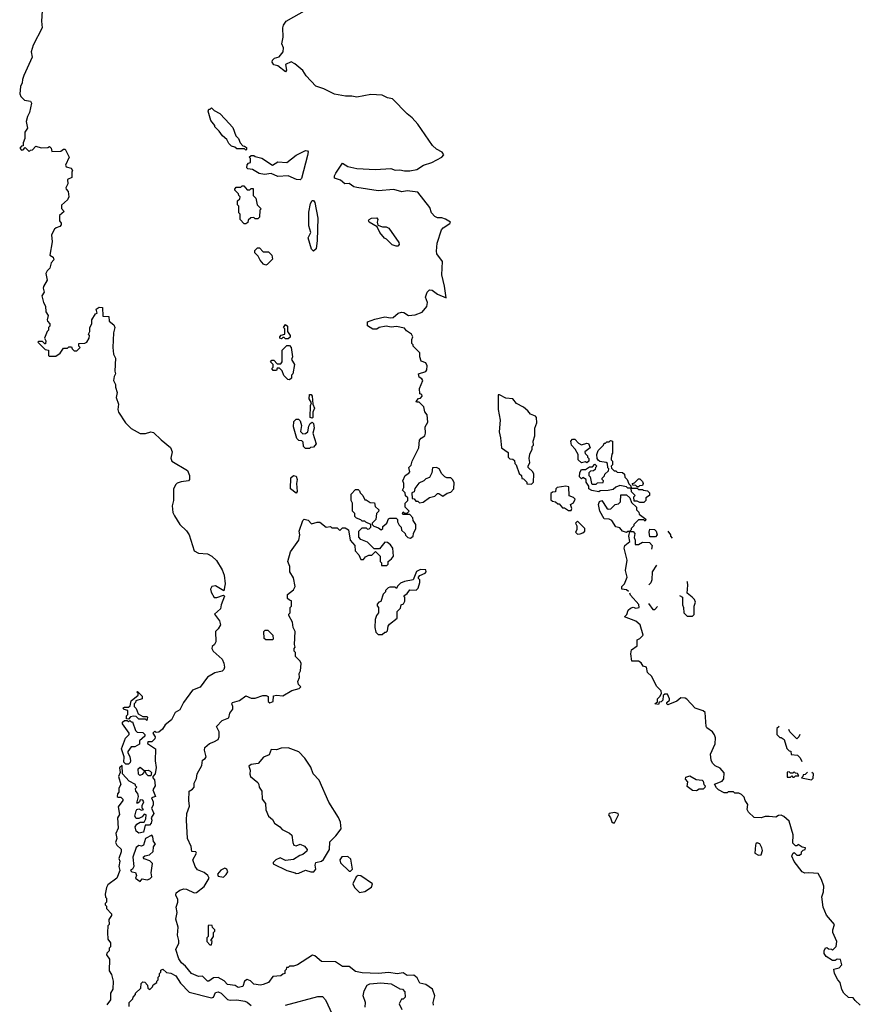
# Model space of a CAD drawing. Extents: x 1793424 to 1900092, y 321114 to 470632.
# Tile 147 of 256: x 1892072 to 1898434, y 376371 to 383827. Entities that reach past the tile are written whole.
import ezdxf

# ---------------------------------------------------------------- set-up
doc = ezdxf.new("R2010")
doc.units = 0

msp = doc.modelspace()

# ---------------------------------------------------------------- linework, layer by layer
at = {"layer": '0CON05XD'}
for points in [[(1892242.5, 383895), (1892236.2, 383815), (1892242.5, 383765), (1892173.3, 383635), (1892160, 383585), (1892167, 383543), (1892102.5, 383405), (1892092.5, 383375), (1892091.7, 383348.3), (1892078.3, 383321.7), (1892072.5, 383265), (1892080, 383245), (1892108.3, 383218.3), (1892155, 383210), (1892162.5, 383195), (1892147.5, 383125), (1892132.5, 383095), (1892122.5, 383055), (1892132.5, 383005), (1892112.5, 382975), (1892111.7, 382928.3), (1892097.5, 382895), (1892098.3, 382871.7), (1892085, 382870), (1892072.5, 382855), (1892085, 382840), (1892098.3, 382841.7), (1892115, 382860), (1892145, 382830), (1892155, 382840), (1892168.3, 382841.7), (1892195, 382870), (1892235, 382857.5), (1892285, 382860), (1892297.5, 382867.5), (1892310, 382855), (1892315, 382830), (1892385, 382832.5), (1892405, 382847.5), (1892417, 382847), (1892447.5, 382785), (1892420, 382725), (1892423, 382713), (1892463, 382703), (1892472.5, 382685), (1892467, 382673), (1892467, 382633), (1892433, 382617), (1892437.5, 382585), (1892422.5, 382555), (1892423, 382543), (1892440, 382525), (1892443.3, 382485), (1892435, 382462.5), (1892388.3, 382421.7), (1892388.3, 382398.3), (1892410, 382375), (1892372.5, 382345), (1892372.5, 382305), (1892387, 382287), (1892387, 382273), (1892375, 382260), (1892348.3, 382251.7), (1892335, 382240), (1892313, 382197), (1892317.5, 382145), (1892300, 382045), (1892325, 382030), (1892331.7, 382008.3), (1892310, 381985), (1892300, 381945), (1892280, 381925), (1892270, 381905), (1892280, 381855), (1892253, 381807), (1892250, 381795), (1892257.5, 381765), (1892240, 381735), (1892252.5, 381685), (1892267, 381657), (1892270, 381615), (1892287, 381587), (1892280, 381555), (1892283, 381543), (1892300, 381525), (1892300, 381505), (1892290, 381495), (1892290, 381475), (1892280, 381465), (1892260, 381415), (1892270, 381395), (1892268.3, 381371.7), (1892261.7, 381371.7), (1892245, 381390), (1892215, 381390), (1892210, 381385), (1892265, 381330), (1892290, 381325), (1892290, 381285), (1892295, 381280), (1892345, 381280), (1892378.3, 381301.7), (1892405, 381340), (1892435, 381340), (1892445, 381350), (1892465, 381350), (1892470, 381335), (1892485, 381320), (1892505, 381320), (1892521.7, 381338.3), (1892530, 381345), (1892520, 381355), (1892520, 381375), (1892565, 381377.5), (1892580, 381385), (1892597.5, 381415), (1892600, 381435), (1892592.5, 381445), (1892602.5, 381465), (1892602.5, 381495), (1892617.5, 381525), (1892617.5, 381555), (1892645, 381600), (1892660, 381605), (1892650, 381635), (1892675, 381650), (1892698.3, 381648.3), (1892701.7, 381581.7), (1892748.3, 381578.3), (1892750, 381545), (1892785, 381517.5), (1892792.5, 381495), (1892782.5, 381455), (1892776.7, 381345), (1892783.3, 381295), (1892796.7, 381265), (1892792.5, 381165), (1892797.5, 381145), (1892787.5, 381125), (1892783.3, 381095), (1892797.5, 381065), (1892797.5, 381045), (1892810, 381005), (1892803.3, 380965), (1892821.2, 380915), (1892816.2, 380875), (1892820, 380855), (1892874, 380775), (1892915, 380732), (1892985, 380693.3), (1893025, 380693.3), (1893065, 380706.7), (1893085, 380701.2), (1893142.5, 380645), (1893215, 380587.1), (1893226.5, 380555), (1893217.5, 380507.5), (1893224.2, 380484.2), (1893343, 380413), (1893357.5, 380375), (1893357.5, 380345), (1893350, 380335), (1893295, 380326.7), (1893265, 380316.7), (1893253.9, 380306.1), (1893236.7, 380275), (1893237, 380187), (1893227.5, 380145), (1893232.5, 380095), (1893245, 380070), (1893283.6, 380003.6), (1893335, 379957.5), (1893355.9, 379925.9), (1893394, 379805), (1893426.6, 379786.6), (1893495, 379781.6), (1893525.6, 379765.6), (1893561.9, 379731.9), (1893605, 379660), (1893621.1, 379621.1), (1893627.5, 379555), (1893617.7, 379502.3), (1893555, 379540.5), (1893527.5, 379535), (1893517.5, 379515), (1893522.5, 379492.5), (1893545, 379452), (1893565, 379450.8), (1893615, 379470), (1893621.7, 379461.7), (1893597.5, 379395), (1893593.3, 379365), (1893546.7, 379325), (1893585, 379273.8), (1893591.7, 379245), (1893575, 379212.9), (1893554, 379195), (1893558, 379115), (1893546.7, 379095), (1893529.3, 379080.7), (1893526.2, 379065), (1893536, 379045), (1893603.6, 378985), (1893617.3, 378955), (1893622.1, 378925)], [(1894184.4, 379885), (1894193.8, 379925), (1894186.7, 379955), (1894214.2, 380035), (1894225, 380043.8), (1894255, 380036), (1894280, 380010), (1894325, 380022.5), (1894345, 380022), (1894393, 379983), (1894425, 379990), (1894435, 379980), (1894475, 379980), (1894495, 379960), (1894515, 379980), (1894535, 379980), (1894560, 379965), (1894572.5, 379885), (1894610, 379845), (1894612.5, 379805), (1894640, 379775), (1894655, 379740), (1894675, 379740), (1894690.7, 379759.3), (1894715, 379772.5), (1894737, 379773), (1894765, 379800), (1894800, 379765), (1894800, 379725), (1894810, 379715), (1894810, 379695), (1894850, 379695), (1894860, 379705), (1894860, 379725), (1894886.4, 379743.6), (1894902.5, 379765), (1894897.5, 379825), (1894879.3, 379849.3), (1894857, 379867), (1894835, 379870), (1894795, 379820), (1894755, 379820), (1894705, 379870), (1894655, 379890), (1894638.3, 379908.3), (1894640, 379955), (1894665, 379980), (1894695, 379980), (1894705, 379970), (1894718.3, 379971.7), (1894730, 379985), (1894730, 380005), (1894691.7, 380021.7), (1894685, 380030), (1894665, 380030), (1894655, 380040), (1894621.7, 380051.7), (1894610, 380065), (1894608.3, 380088.3), (1894590, 380105), (1894590, 380165), (1894580, 380185), (1894580, 380235), (1894615, 380270), (1894635, 380270), (1894645, 380260), (1894650, 380245), (1894670, 380225), (1894685, 380190), (1894695, 380190), (1894725, 380170), (1894758.3, 380168.3), (1894761.7, 380141.7), (1894790, 380115), (1894788.3, 380101.7), (1894773, 380087), (1894767, 380043), (1894740, 380015), (1894740, 380005), (1894751.7, 379991.7), (1894788.3, 379978.3), (1894807, 379963), (1894820, 379975), (1894821.7, 379988.3), (1894850, 380015), (1894863.6, 380046.4), (1894875, 380052.5), (1894921.7, 380051.7), (1894931.7, 380041.7), (1894932.5, 380025), (1894945, 380000), (1894960, 379985), (1894961.7, 379961.7), (1894990, 379935), (1894993, 379923), (1895010, 379905), (1895029.3, 379900.7), (1895050, 379915), (1895053, 379937), (1895070, 379975), (1895070, 380005), (1895050, 380035), (1895047.5, 380055), (1895025, 380080), (1894975, 380080), (1894970, 380085), (1894975, 380100), (1894985, 380090), (1895005, 380090), (1895020, 380105), (1894990, 380135), (1894990, 380165), (1895010, 380185), (1895010, 380205), (1894991.7, 380221.7), (1894990, 380245), (1894970, 380265), (1894980, 380285), (1894980, 380315), (1894972.5, 380335), (1894990, 380375), (1895018, 380392), (1895026, 380404), (1895017.5, 380435), (1895036.1, 380453.9), (1895042.5, 380485), (1895092.5, 380585), (1895098.3, 380641.7), (1895110.7, 380659.3), (1895137.5, 380675), (1895142.5, 380695), (1895140, 380745), (1895161.7, 380778.3), (1895157.5, 380835), (1895138.3, 380858.3), (1895130, 380895), (1895095, 380930), (1895075, 380930), (1895072.5, 380935), (1895091.7, 380958.3), (1895105, 380960), (1895117.5, 380975), (1895115, 380990), (1895100, 380995), (1895097.5, 381035), (1895122.5, 381095), (1895116.4, 381106.4), (1895095, 381120), (1895090, 381145), (1895147.3, 381162.7), (1895154.3, 381175), (1895156.2, 381205), (1895145, 381227.5), (1895111.7, 381241.7), (1895100, 381275), (1895100, 381305), (1895050, 381355), (1895050, 381365), (1895040, 381375), (1895040, 381405), (1895047.5, 381425), (1895037.5, 381445), (1895000.7, 381470.7), (1894985, 381490), (1894925, 381502.5), (1894885, 381497.5), (1894845, 381506.7), (1894794.2, 381495.8), (1894775, 381482.5), (1894745, 381482.5), (1894705, 381510), (1894705, 381540), (1894760.8, 381559.2), (1894835, 381578), (1894879.3, 381569.3), (1894898.3, 381571.7), (1894936.4, 381603.6), (1894963, 381613), (1894979.5, 381609.5), (1895015, 381587.5), (1895065, 381593.3), (1895118.3, 381611.7), (1895153.9, 381656.1), (1895158, 381685), (1895143.8, 381725), (1895156.7, 381765), (1895175, 381781.2), (1895195, 381780), (1895235, 381747.5), (1895300, 381720), (1895288.3, 381808.3), (1895268, 381895), (1895271.2, 381995), (1895230, 382055), (1895226, 382075), (1895232, 382135), (1895264, 382235), (1895278.3, 382251.7), (1895327.5, 382285), (1895332.5, 382295), (1895295, 382317.5), (1895266.1, 382326.1), (1895235, 382326.7), (1895215, 382336.7), (1895190, 382365), (1895175.8, 382405), (1895085, 382521.2), (1895005, 382530), (1894965, 382523.8), (1894905, 382541.2), (1894785, 382532), (1894623.3, 382556.7), (1894602.3, 382562.3), (1894565, 382586.7), (1894534.1, 382584.1), (1894501.2, 382611.2), (1894456, 382626), (1894455.7, 382645), (1894465.6, 382665), (1894515, 382740), (1894555, 382716.5), (1894625, 382700.5), (1894765, 382692.5), (1894880.3, 382700.3), (1894915, 382688), (1894950.3, 382690.3), (1894985, 382681.9), (1895025, 382681.8), (1895077.6, 382692.4), (1895127.5, 382725), (1895192.5, 382745), (1895267.5, 382785), (1895283.3, 382805), (1895270, 382825), (1895226.4, 382846.4), (1895197.5, 382875), (1895085.4, 383035.4), (1895042.9, 383085), (1895005.5, 383115.5), (1894895, 383227.8), (1894855, 383235.6), (1894816.4, 383256.4), (1894730.6, 383260.6), (1894625, 383241.4), (1894585, 383248.9), (1894537.6, 383247.6), (1894455, 383264.3), (1894373.9, 383303.9), (1894312.7, 383322.7), (1894240.9, 383400.9), (1894215, 383443.3), (1894155, 383492.5), (1894127, 383507), (1894083, 383487), (1894092.5, 383445), (1894085, 383433.3), (1894027.1, 383477.1), (1893996.4, 383486.4), (1893983.3, 383505), (1893985, 383520), (1894000, 383535), (1894035, 383546.7), (1894067.1, 383585), (1894070, 383615), (1894056.9, 383645), (1894067.5, 383695), (1894064.4, 383765), (1894069.4, 383785), (1894090, 383815), (1894245, 383903.3)], [(1893785, 382840), (1893775, 382850), (1893715, 382850), (1893701.7, 382861.7), (1893675, 382870), (1893655, 382890), (1893639.3, 382919.3), (1893607, 382947), (1893583, 382983), (1893550, 383015), (1893550, 383025), (1893520, 383065), (1893500, 383135), (1893505, 383150), (1893515, 383150), (1893525, 383160), (1893545, 383140), (1893586.4, 383116.4), (1893627.5, 383075), (1893685, 383010), (1893708.3, 382948.3), (1893728.3, 382928.3), (1893740, 382895), (1893761.7, 382871.7), (1893775, 382870), (1893788.3, 382858.3), (1893790, 382845), (1893785, 382840)], [(1894195, 382614), (1894167.6, 382617.6), (1894105, 382645.4), (1894025, 382639.2), (1893975, 382662.5), (1893925, 382653.8), (1893885, 382661.2), (1893835, 382693.8), (1893798.3, 382698.3), (1893792.5, 382705), (1893793, 382727), (1893805, 382740), (1893820, 382745), (1893820, 382775), (1893810, 382785), (1893825, 382800), (1893845, 382800), (1893855, 382790), (1893905, 382777.5), (1893985, 382726.2), (1894025, 382750.8), (1894095, 382746.9), (1894165, 382801.4), (1894235, 382835.8), (1894250, 382835), (1894256, 382826), (1894251.2, 382798.8), (1894206, 382625), (1894195, 382614)], [(1893785, 382280), (1893771.7, 382281.7), (1893740, 382315), (1893740, 382355), (1893730, 382365), (1893730, 382415), (1893720, 382425), (1893720, 382455), (1893738.3, 382471.7), (1893740, 382485), (1893730, 382495), (1893728.3, 382508.3), (1893700, 382535), (1893700, 382545), (1893711.7, 382558.3), (1893745, 382560), (1893755, 382570), (1893768.3, 382568.3), (1893795, 382540), (1893815, 382540), (1893825, 382550), (1893838.3, 382548.3), (1893840, 382495), (1893860, 382475), (1893870, 382425), (1893900, 382395), (1893890, 382385), (1893888.3, 382331.7), (1893875, 382320), (1893855, 382320), (1893845, 382330), (1893823, 382327), (1893801.7, 382308.3), (1893798.3, 382291.7), (1893785, 382280)], [(1894295, 382074), (1894280.3, 382090.3), (1894256.9, 382175), (1894275.6, 382215), (1894261.8, 382265), (1894261.2, 382368.8), (1894273.9, 382436.1), (1894285, 382457.5), (1894295, 382457.5), (1894305, 382442.5), (1894328.9, 382325), (1894324.2, 382155), (1894315, 382092.5), (1894295, 382074)], [(1894921.7, 382111.7), (1894891.7, 382121.7), (1894847.5, 382165), (1894832.3, 382172.3), (1894797.5, 382215), (1894778.3, 382258.3), (1894717.5, 382295), (1894713.3, 382305), (1894717.5, 382315), (1894735, 382323.3), (1894775, 382326.7), (1894782.5, 382315), (1894777.5, 382295), (1894781.7, 382271.7), (1894818.3, 382258.3), (1894845, 382257.5), (1894865, 382247.5), (1894940.7, 382140.7), (1894943.3, 382125), (1894935, 382113.3), (1894921.7, 382111.7)], [(1893935, 381967.5), (1893917.5, 381975), (1893891.2, 382005), (1893876.4, 382036.4), (1893851.7, 382061.7), (1893851.7, 382078.3), (1893871.7, 382098.3), (1893888.3, 382098.3), (1893915, 382070), (1893955, 382070), (1893980, 382045), (1893987, 382013), (1893945, 381972.5), (1893935, 381967.5)], [(1894105, 381410), (1894085, 381410), (1894075, 381420), (1894065, 381420), (1894055, 381410), (1894040, 381415), (1894040, 381425), (1894051.7, 381438.3), (1894080, 381445), (1894080, 381485), (1894070, 381495), (1894085, 381520), (1894100, 381505), (1894100, 381465), (1894120, 381435), (1894118.3, 381421.7), (1894105, 381410)], [(1894115, 381100), (1894101.7, 381101.7), (1894071.7, 381131.7), (1894058.3, 381168.3), (1894038.3, 381188.3), (1894021.7, 381188.3), (1894015, 381170), (1893991.7, 381171.7), (1893980, 381185), (1893990, 381195), (1893990, 381215), (1893970, 381235), (1893981.7, 381248.3), (1893995, 381250), (1894021.7, 381221.7), (1894048.3, 381221.7), (1894060, 381235), (1894060, 381325), (1894095, 381360), (1894115, 381360), (1894127.5, 381345), (1894137.5, 381275), (1894130, 381255), (1894152.5, 381215), (1894140, 381145), (1894130, 381135), (1894128.3, 381111.7), (1894115, 381100)], [(1894285, 380810), (1894270, 380815), (1894272.5, 380905), (1894280, 380925), (1894262.5, 380955), (1894265, 380990), (1894278.3, 380988.3), (1894286.4, 380976.4), (1894290, 380915), (1894302.5, 380885), (1894290, 380855), (1894290, 380815), (1894285, 380810)], [(1895945, 380310), (1895960, 380325), (1895962.5, 380385), (1895955, 380402.5), (1895920, 380435), (1895920, 380445), (1895932.5, 380475), (1895927.5, 380505), (1895933, 380537), (1895950, 380575), (1895950, 380595), (1895960, 380605), (1895957.5, 380635), (1895970, 380675), (1895970, 380735), (1895986.2, 380773.8), (1895983.3, 380815), (1895975.9, 380825.9), (1895939.5, 380839.5), (1895919.2, 380865), (1895885, 380891.8), (1895831.7, 380921.7), (1895805, 380955.8), (1895750.8, 380960.8), (1895705, 380986.2), (1895693, 380987), (1895692.5, 380875), (1895710, 380795), (1895700, 380705), (1895711.7, 380661.7), (1895720, 380585), (1895768.3, 380548.3), (1895770, 380515), (1895781.7, 380501.7), (1895805, 380500), (1895818.3, 380488.3), (1895820, 380465), (1895830, 380455), (1895851.7, 380391.7), (1895870, 380375), (1895871.7, 380351.7), (1895885, 380350), (1895898.3, 380338.3), (1895910, 380325), (1895911.7, 380311.7), (1895945, 380310)], [(1894265, 380580), (1894235, 380580), (1894220, 380595), (1894217, 380627), (1894208.3, 380638.3), (1894185, 380640), (1894170, 380655), (1894144, 380744), (1894146.7, 380785), (1894165, 380802.5), (1894181.7, 380801.7), (1894195, 380790), (1894206.2, 380755), (1894198.3, 380708.3), (1894215, 380690), (1894235, 380692.5), (1894253.6, 380706.4), (1894260.7, 380749.3), (1894270.7, 380769.3), (1894285, 380780), (1894295, 380770), (1894300, 380735), (1894290, 380695), (1894316.7, 380615), (1894295, 380590), (1894273, 380587), (1894265, 380580)], [(1896365, 380470), (1896355, 380480), (1896325, 380470), (1896300, 380495), (1896300, 380535), (1896277.5, 380575), (1896247.5, 380605), (1896242.5, 380635), (1896255, 380650), (1896275, 380650), (1896300.7, 380620.7), (1896325, 380607.5), (1896365, 380620), (1896378.3, 380618.3), (1896390, 380585), (1896350, 380555), (1896351.7, 380541.7), (1896370, 380525), (1896370, 380515), (1896380, 380505), (1896380, 380485), (1896365, 380470)], [(1896795, 380170), (1896765, 380170), (1896745, 380180), (1896721.7, 380181.7), (1896720, 380215), (1896730, 380225), (1896701.7, 380251.7), (1896700, 380280), (1896675, 380280), (1896665, 380290), (1896615, 380300), (1896583, 380287), (1896565, 380270), (1896525, 380262.5), (1896465, 380260), (1896455, 380252.5), (1896401.7, 380261.7), (1896380, 380275), (1896380, 380295), (1896360, 380325), (1896360, 380345), (1896335, 380360), (1896325, 380350), (1896310, 380365), (1896313, 380397), (1896325, 380420), (1896355, 380420), (1896385, 380440), (1896408.3, 380441.7), (1896425, 380460), (1896440, 380445), (1896430, 380435), (1896428.3, 380421.7), (1896415, 380410), (1896391.7, 380408.3), (1896380, 380395), (1896380, 380375), (1896390, 380365), (1896400, 380315), (1896405, 380310), (1896435, 380310), (1896445, 380320), (1896488.3, 380321.7), (1896490, 380335), (1896480, 380345), (1896480, 380355), (1896498.3, 380371.7), (1896500, 380385), (1896528.3, 380411.7), (1896530, 380425), (1896523, 380433), (1896520, 380465), (1896510, 380475), (1896462.5, 380482.5), (1896451.7, 380491.7), (1896443, 380503), (1896440, 380535), (1896450, 380565), (1896490, 380605), (1896495, 380620), (1896505, 380620), (1896515, 380630), (1896535, 380630), (1896545, 380640), (1896560, 380635), (1896560, 380545), (1896553.3, 380536.7), (1896550, 380505), (1896550, 380495), (1896560, 380485), (1896560, 380455), (1896550, 380445), (1896551.7, 380431.7), (1896571.7, 380411.7), (1896585, 380410), (1896595, 380400), (1896635, 380397.5), (1896650, 380385), (1896653, 380363), (1896670, 380345), (1896681.7, 380311.7), (1896698.3, 380298.3), (1896700, 380280), (1896745, 380280), (1896755, 380270), (1896785, 380270), (1896793, 380263), (1896825, 380260), (1896840, 380245), (1896840, 380225), (1896810, 380205), (1896810, 380185), (1896795, 380170)], [(1894165, 380242.5), (1894123.1, 380275), (1894123.3, 380356.7), (1894145, 380376.2), (1894165, 380370), (1894172.5, 380345), (1894167.5, 380315), (1894172.5, 380255), (1894165, 380242.5)], [(1895098.3, 380168.3), (1895125, 380172.5), (1895175, 380207.5), (1895215, 380220), (1895235, 380240), (1895245, 380240), (1895275, 380220), (1895308.3, 380241.7), (1895335, 380250), (1895357.5, 380275), (1895361.7, 380321.7), (1895347.5, 380345), (1895335, 380356.7), (1895305, 380357.5), (1895290, 380365), (1895267, 380387), (1895246.4, 380426.4), (1895226.4, 380436.4), (1895197, 380433), (1895192.5, 380395), (1895175, 380360), (1895145, 380350), (1895130, 380335), (1895093.6, 380316.4), (1895063, 380277), (1895058.3, 380251.7), (1895040, 380245), (1895041.7, 380201.7), (1895058.3, 380198.3), (1895071.7, 380181.7), (1895085, 380180), (1895098.3, 380168.3)], [(1896245, 380110), (1896250, 380125), (1896240, 380155), (1896265, 380167.5), (1896276, 380195), (1896265, 380207.5), (1896231.7, 380221.7), (1896228.3, 380288.3), (1896205.8, 380295.8), (1896140, 380285), (1896130, 380275), (1896128.3, 380251.7), (1896105, 380250), (1896091.7, 380238.3), (1896091.7, 380191.7), (1896105, 380180), (1896127, 380177), (1896145, 380160), (1896155, 380160), (1896181.7, 380131.7), (1896195, 380130), (1896225, 380110), (1896245, 380110)], [(1896755, 380290), (1896745, 380290), (1896735, 380300), (1896711.7, 380301.7), (1896710, 380315), (1896725, 380320), (1896755, 380350), (1896765, 380350), (1896785, 380330), (1896790, 380315), (1896785, 380300), (1896763, 380297), (1896755, 380290)], [(1896679.4, 379495.6), (1896665, 379510), (1896630, 379515), (1896630, 379535), (1896650, 379555), (1896670, 379605), (1896657.5, 379655), (1896670, 379735), (1896646.7, 379825), (1896652.5, 379845), (1896690, 379875), (1896682.5, 379915), (1896690, 379950), (1896675, 379950), (1896665, 379942.5), (1896635, 379952.5), (1896615, 379980), (1896585, 379987.5), (1896554, 380034), (1896535, 380043.8), (1896495, 380046.7), (1896463.8, 380105), (1896452, 380155), (1896460.7, 380179.3), (1896477, 380187), (1896515, 380126.7), (1896525, 380120), (1896546.2, 380123.8), (1896580, 380155), (1896605, 380160), (1896620, 380175), (1896621.7, 380228.3), (1896665, 380230), (1896690, 380205), (1896701.7, 380171.7), (1896740, 380135), (1896740, 380115), (1896758.3, 380098.3), (1896761.7, 380081.7), (1896810, 380045), (1896805, 380030), (1896795, 380040), (1896755, 380040), (1896748.3, 380031.7), (1896720, 380005), (1896720, 379995), (1896700, 379975), (1896700, 379965), (1896690, 379955), (1896690, 379950), (1896715, 379950), (1896727, 379937), (1896722.5, 379905), (1896730, 379885), (1896731.7, 379851.7), (1896757, 379853), (1896785, 379870), (1896838.3, 379868.3), (1896860, 379845), (1896854.7, 379818.3)], [(1896295, 379930), (1896315, 379932.5), (1896335, 379940), (1896350, 379955), (1896350, 379975), (1896295, 380030), (1896280, 380015), (1896290, 379995), (1896290, 379965), (1896280, 379945), (1896295, 379930)], [(1896885, 379910), (1896841.7, 379911.7), (1896837.5, 379945), (1896841.7, 379968.3), (1896877, 379967), (1896890, 379955), (1896897.5, 379925), (1896885, 379910)], [(1897014.1, 379900.9), (1897000, 379915), (1897000, 379925), (1896979.6, 379954.4)], [(1895204.4, 376365), (1895202.4, 376385), (1895215.5, 376435), (1895195.8, 376485.8), (1895145, 376521.5), (1895099.7, 376529.7), (1895080.5, 376570.5), (1895055, 376591.2), (1895005, 376588), (1894975, 376608.8), (1894928.6, 376601.4), (1894865, 376610.8), (1894785, 376603.5), (1894665, 376608), (1894615, 376620), (1894565.8, 376655.8), (1894516.5, 376656.5), (1894462.8, 376692.8), (1894357.5, 376695), (1894305, 376738.8), (1894288.3, 376741.7), (1894175, 376670), (1894145, 376660), (1894115, 376660), (1894105, 376650), (1894091.7, 376648.3), (1894090, 376635), (1894080, 376625), (1894080, 376605), (1894065, 376600), (1894050, 376585), (1893988, 376582), (1893956.7, 376535), (1893915, 376521.2), (1893895, 376516.7), (1893845, 376524), (1893818.6, 376548.6), (1893795, 376558.8), (1893774.3, 376545.7), (1893760, 376505), (1893725, 376498.8), (1893702.5, 376512.5), (1893645, 376520), (1893619.2, 376549.2), (1893574.4, 376574.4), (1893538.9, 376571.1), (1893505, 376546.7), (1893495, 376546.7), (1893455, 376582.5), (1893425, 376580.8), (1893372.5, 376605), (1893328.3, 376658.3), (1893298, 376685), (1893277.5, 376715), (1893254, 376785), (1893277, 376833), (1893277.5, 376855), (1893267.5, 376895), (1893272.2, 376955), (1893253.3, 377015), (1893264.4, 377065), (1893257.5, 377105), (1893270, 377145), (1893269.2, 377165), (1893253.8, 377196.2), (1893256.7, 377215), (1893285, 377236), (1893315, 377246.2), (1893335, 377243.3), (1893393.6, 377213.6), (1893411.7, 377218.3), (1893467.7, 377262.3), (1893507.5, 377325), (1893496.7, 377345), (1893468.6, 377368.6), (1893418.9, 377388.9), (1893399.4, 377415), (1893382.5, 377465), (1893410.8, 377515), (1893405, 377525.8), (1893375, 377527.5), (1893369.4, 377565), (1893341.2, 377625), (1893333.8, 377765), (1893336.5, 377815), (1893358.8, 377871.2), (1893351.8, 377915), (1893355, 377983.8), (1893381.2, 377998.8), (1893392.5, 378015), (1893393.8, 378045), (1893409.7, 378080.3), (1893414.4, 378115), (1893450.9, 378179.1), (1893455, 378220), (1893476.7, 378233.3), (1893482.9, 378245), (1893470.6, 378295), (1893474.4, 378315), (1893510, 378345), (1893540.9, 378359.1), (1893574.2, 378375.8), (1893581.4, 378395), (1893580.9, 378435), (1893561.1, 378475), (1893605, 378520), (1893655, 378540), (1893663.8, 378575), (1893685.6, 378605), (1893686.7, 378625), (1893679.2, 378645), (1893683, 378657), (1893735, 378671.2), (1893785, 378706.7), (1893825, 378690), (1893855, 378690), (1893911.7, 378708.3), (1893938.8, 378708.8), (1893952.5, 378702.5), (1893953.8, 378665), (1893966.1, 378653.9), (1893990, 378665), (1893993, 378707), (1894015, 378712.5), (1894065, 378707.5), (1894133, 378747), (1894187, 378763), (1894200, 378775), (1894183, 378793), (1894177.5, 378815), (1894190, 378845), (1894187.5, 378875), (1894197.5, 378895), (1894201.7, 378951.7), (1894195, 378970), (1894160, 379005), (1894160, 379035), (1894150, 379045), (1894150, 379065), (1894157.5, 379075), (1894152.5, 379095), (1894156.7, 379195), (1894142.5, 379225), (1894137.5, 379265), (1894110, 379315), (1894110, 379325), (1894120, 379335), (1894120, 379375), (1894130, 379385), (1894130, 379425), (1894115, 379430), (1894100, 379445), (1894100, 379475), (1894145, 379510), (1894156.7, 379535), (1894145, 379600), (1894116.7, 379645), (1894115.8, 379685), (1894102.5, 379725), (1894122.3, 379797.7), (1894184.4, 379885)], [(1896891.9, 379696), (1896860, 379645), (1896857.5, 379585), (1896848.3, 379561.7), (1896833.5, 379547.6)], [(1894815, 379170), (1894835, 379190), (1894845, 379190), (1894855, 379200), (1894860, 379235), (1894871.7, 379248.3), (1894930, 379295), (1894930, 379345), (1894955, 379370), (1894960, 379395), (1894976.4, 379403.6), (1894986.4, 379423.6), (1894987.5, 379455), (1894980, 379465), (1895005, 379482.5), (1895025, 379510), (1895073, 379507), (1895088.3, 379521.7), (1895100, 379565), (1895100, 379585), (1895090, 379595), (1895090, 379605), (1895101.7, 379618.3), (1895140, 379635), (1895150, 379645), (1895145, 379660), (1895105, 379662.5), (1895075, 379647.5), (1895050, 379585), (1894985, 379572.5), (1894955, 379560), (1894931.7, 379538.3), (1894925, 379520), (1894915, 379530), (1894875, 379530), (1894860, 379525), (1894840, 379505), (1894840, 379495), (1894823, 379477), (1894805, 379420), (1894790, 379415), (1894778.3, 379401.7), (1894778.3, 379388.3), (1894787.5, 379375), (1894787.5, 379335), (1894772.5, 379315), (1894763.3, 379285), (1894760, 379225), (1894768.3, 379188.3), (1894785, 379170), (1894815, 379170)], [(1897066, 379467), (1897090, 379455), (1897090, 379395), (1897097.5, 379375), (1897100, 379335), (1897125, 379310), (1897165, 379310), (1897177, 379323), (1897177.5, 379385), (1897187.5, 379415), (1897180, 379435), (1897162.5, 379455), (1897123, 379483), (1897130, 379545), (1897127, 379567), (1897120.9, 379573.2)], [(1898434.4, 376365), (1898395, 376398.6), (1898380.6, 376420.6), (1898345, 376422.2), (1898310.6, 376455), (1898295, 376482), (1898282.9, 376535), (1898265, 376556.2), (1898240, 376605), (1898233.6, 376636.4), (1898275, 376647.5), (1898295, 376670), (1898285, 376710), (1898258.3, 376711.7), (1898245, 376702.5), (1898225, 376702.5), (1898175, 376733.3), (1898161.2, 376755), (1898160, 376775), (1898170.7, 376799.3), (1898181.7, 376801.7), (1898195, 376790), (1898217, 376787), (1898225, 376780), (1898251.7, 376808.3), (1898257.5, 376845), (1898227.5, 376915), (1898227.5, 376935), (1898240, 376975), (1898177.5, 377045), (1898153.3, 377105), (1898142.5, 377185), (1898156.4, 377223.6), (1898157.5, 377265), (1898140, 377315), (1898115, 377360), (1898045, 377366.7), (1898015, 377363.8), (1897995, 377373.3), (1897935, 377453.3), (1897917, 377493), (1897925, 377512.5), (1897935, 377520), (1897955, 377500), (1897975, 377500), (1897988.3, 377511.7), (1897990, 377525), (1898001.7, 377538.3), (1898018.3, 377541.7), (1898020, 377555), (1897995, 377560), (1897965, 377580), (1897955, 377570), (1897945, 377570), (1897925, 377590), (1897927.5, 377655), (1897897, 377757), (1897855, 377792.5), (1897835, 377802.5), (1897815, 377800), (1897795, 377787.5), (1897745, 377793.3), (1897715, 377792.5), (1897685, 377783.3), (1897630, 377785), (1897587.5, 377825), (1897577.5, 377845), (1897582.5, 377885), (1897562.5, 377915), (1897555, 377940), (1897535, 377960), (1897515, 377970), (1897485, 377970), (1897475, 377980), (1897435, 377980), (1897427, 377973), (1897405, 377972.5), (1897360, 377995), (1897345, 378010), (1897331.7, 378038.3), (1897390, 378060), (1897401.7, 378078.3), (1897403.3, 378123.3), (1897375, 378160), (1897335, 378177.5), (1897316.4, 378196.4), (1897305, 378220), (1897301.2, 378265), (1897335.8, 378344.2), (1897337.7, 378387.7), (1897331.7, 378411.7), (1897316.2, 378435), (1897272.5, 378465), (1897266.7, 378475), (1897260.7, 378580.7), (1897245, 378593.8), (1897185, 378613.8), (1897122.5, 378682.5), (1897109.2, 378689.2), (1897075, 378691.2), (1897045, 378666.2), (1896978.3, 378638.3), (1896970, 378645), (1896970, 378655), (1896990, 378675), (1896990, 378685), (1896975, 378720), (1896955, 378720), (1896941.7, 378708.3), (1896940, 378675), (1896928.3, 378661.7), (1896911.7, 378658.3), (1896908.3, 378641.7), (1896880, 378645), (1896898.3, 378661.7), (1896900, 378685), (1896918.3, 378701.7), (1896930, 378725), (1896927.5, 378745), (1896895, 378776.7), (1896854.4, 378854.4), (1896825, 378883.3), (1896816.7, 378925), (1896791.9, 378931.9), (1896777.1, 378957.1), (1896755, 378968.8), (1896705, 378970), (1896696.7, 379025), (1896702.5, 379055), (1896746.7, 379085), (1896745, 379130), (1896765, 379140), (1896790, 379165), (1896767.5, 379245), (1896735, 379272.5), (1896650, 379305), (1896667, 379323), (1896677.5, 379355), (1896695, 379370), (1896715, 379377.5), (1896735, 379370), (1896760, 379375), (1896758.3, 379398.3), (1896695, 379470), (1896690.6, 379483.1)], [(1896832.3, 379405.7), (1896865, 379360), (1896878.3, 379361.7), (1896898.4, 379382.3)], [(1893985, 379130), (1893935, 379130), (1893921.7, 379141.7), (1893920, 379195), (1893930, 379205), (1893950, 379205), (1893987.5, 379165), (1893990, 379135), (1893985, 379130)], [(1893622.1, 378925), (1893616.4, 378905), (1893605, 378894.5), (1893548.3, 378881.7), (1893492.6, 378847.4), (1893437.9, 378772.1), (1893380.5, 378749.5), (1893313.3, 378656.7), (1893285, 378600), (1893250, 378580), (1893222.5, 378525), (1893172.3, 378487.7), (1893152.5, 378455), (1893125, 378432.5), (1893105, 378430), (1893095, 378440), (1893080, 378425), (1893097, 378397), (1893095, 378380), (1893071.7, 378358.3), (1893041.7, 378358.3), (1893040, 378345), (1893100, 378305), (1893098.8, 378215), (1893105.8, 378164.2), (1893097.5, 378115), (1893080, 378095), (1893080, 378085), (1893091.7, 378071.7), (1893096.7, 378025), (1893080, 377995), (1893100, 377945), (1893070, 377935), (1893082.5, 377905), (1893081.7, 377878.3), (1893070, 377855), (1893087.5, 377815), (1893068.3, 377781.7), (1893072.5, 377765), (1893068.3, 377741.7), (1893055, 377727.5), (1893022.5, 377727.5), (1893010, 377675), (1892975, 377667.5), (1892953, 377683), (1892947.5, 377715), (1892960, 377735), (1892985, 377750), (1893015, 377750), (1893027.5, 377775), (1893030, 377805), (1893015, 377810), (1892999.3, 377790.7), (1892975, 377777.5), (1892955, 377777.5), (1892943.3, 377795), (1892953, 377837), (1892960, 377845), (1892975, 377850), (1892995, 377840), (1893010, 377845), (1893000, 377855), (1893000, 377875), (1893012.5, 377905), (1893005, 377917.5), (1892985, 377920), (1892980, 377905), (1892967, 377893), (1892960, 377895), (1892972.5, 377945), (1892966.7, 377966.7), (1892952.5, 377985), (1892950, 378005), (1892960, 378015), (1892950, 378025), (1892950, 378035), (1892900.7, 378060.7), (1892850, 378115), (1892848.3, 378178.3), (1892828.3, 378161.7), (1892832.5, 378125), (1892820, 378095), (1892837.5, 378035), (1892823, 378007), (1892821.7, 377978.3), (1892812.5, 377965), (1892810, 377945), (1892818.3, 377938.3), (1892838.3, 377938.3), (1892852.5, 377925), (1892852.5, 377915), (1892817.5, 377865), (1892827, 377807), (1892813, 377783), (1892816.7, 377705), (1892800, 377665), (1892807.5, 377625), (1892797.5, 377595), (1892807.5, 377575), (1892840, 377545), (1892840, 377525), (1892823.3, 377475), (1892830, 377455), (1892823.3, 377415), (1892830, 377385), (1892806.7, 377325), (1892740, 377275), (1892730, 377255), (1892720, 377205), (1892723, 377183), (1892730, 377175), (1892730, 377145), (1892720, 377135), (1892720, 377125), (1892730, 377115), (1892730, 377095), (1892767.5, 377055), (1892767, 377043), (1892748.3, 377011.7), (1892750, 376975), (1892740, 376965), (1892737.5, 376915), (1892740, 376865), (1892760, 376835), (1892760, 376805), (1892750, 376795), (1892750, 376775), (1892731.7, 376758.3), (1892730, 376745), (1892751.7, 376711.7), (1892750, 376625), (1892767, 376597), (1892780, 376545), (1892777.5, 376485), (1892760, 376455), (1892760, 376405), (1892733, 376367)], [(1893035, 378520), (1893025, 378530), (1892975, 378530), (1892955, 378550), (1892935, 378552.5), (1892911.7, 378548.3), (1892895, 378530), (1892881.7, 378531.7), (1892880, 378555), (1892890, 378565), (1892890, 378595), (1892863, 378603), (1892852.5, 378612.5), (1892865, 378620), (1892895, 378620), (1892908.3, 378631.7), (1892915, 378670), (1892968.3, 378711.7), (1892970, 378730), (1892960, 378735), (1892965, 378740), (1893000, 378705), (1893000, 378685), (1892951.7, 378668.3), (1892950, 378655), (1892940, 378645), (1892940, 378625), (1892955, 378610), (1892970, 378570), (1893005, 378550), (1893035, 378550), (1893040, 378545), (1893035, 378520)], [(1892895, 378190), (1892875, 378190), (1892860, 378205), (1892862.5, 378245), (1892842.5, 378305), (1892872.5, 378385), (1892900, 378415), (1892900, 378425), (1892850, 378495), (1892851.7, 378508.3), (1892865, 378520), (1892885, 378520), (1892895, 378510), (1892905, 378520), (1892915, 378510), (1892925, 378510), (1892950, 378445), (1892961.7, 378431.7), (1893005, 378430), (1893020, 378415), (1893018.3, 378401.7), (1892980, 378365), (1892978.3, 378341.7), (1892945, 378320), (1892915, 378320), (1892890, 378285), (1892890, 378275), (1892907, 378247), (1892910, 378215), (1892908.3, 378201.7), (1892895, 378190)], [(1897819.8, 378475.7), (1897801.7, 378458.3), (1897803, 378413), (1897825, 378390), (1897835, 378390), (1897857.5, 378375), (1897878.3, 378308.3), (1897895, 378290), (1897908.3, 378288.3), (1897911.7, 378261.7), (1897958.3, 378258.3), (1897978.3, 378238.3), (1897990.7, 378209.8)], [(1897977.5, 378413.7), (1897970, 378395), (1897955, 378380), (1897900, 378435), (1897894.2, 378452.3)], [(1894165, 377360), (1894185, 377362.5), (1894235, 377387.5), (1894276.2, 377373.8), (1894297.5, 377375), (1894313.3, 377395), (1894307.5, 377425), (1894312.5, 377445), (1894355.9, 377454.1), (1894372.3, 377467.7), (1894416.4, 377543.6), (1894419.3, 377600.7), (1894465, 377647.5), (1894505, 377700), (1894501.2, 377751.2), (1894485.8, 377785.8), (1894411.9, 377901.9), (1894338.3, 378068.3), (1894293.3, 378115), (1894276.1, 378166.1), (1894231.2, 378235), (1894185, 378283.3), (1894105, 378312.5), (1894050.7, 378309.3), (1894015, 378297.5), (1893975, 378300), (1893959.3, 378260.7), (1893917.7, 378242.3), (1893876.7, 378195), (1893823.6, 378186.4), (1893807.5, 378175), (1893816.2, 378145), (1893814, 378114), (1893820, 378095), (1893875, 378050), (1893883.3, 378035), (1893884.1, 378014.1), (1893903.9, 377983.9), (1893907.5, 377925), (1893931.7, 377891.7), (1893936.4, 377843.6), (1893956.4, 377796.4), (1893985, 377770), (1894001.7, 377741.7), (1894042.5, 377715), (1894060, 377695), (1894115, 377666.2), (1894131.2, 377651.2), (1894138.8, 377595), (1894147, 377577), (1894165, 377570), (1894195, 377582.5), (1894228.3, 377568.3), (1894247, 377543), (1894245, 377530), (1894216.1, 377503.9), (1894193, 377497), (1894145, 377467.5), (1894085, 377460), (1894045, 377480), (1894010, 377465), (1893990, 377445), (1893990, 377435), (1894093, 377383), (1894157, 377367), (1894165, 377360)], [(1893065, 378100), (1893045, 378100), (1893030, 378115), (1893025, 378130), (1893015, 378130), (1892999.3, 378110.7), (1892982.5, 378102.5), (1892972.5, 378112.5), (1892970, 378155), (1892985, 378167.5), (1893015, 378140), (1893045, 378142.5), (1893060, 378135), (1893070, 378125), (1893065, 378100)], [(1897935, 378090), (1897945, 378100), (1897968.3, 378101.7), (1897958.3, 378118.3), (1897945, 378120), (1897935, 378130), (1897925, 378120), (1897905, 378120), (1897895, 378130), (1897881.7, 378128.3), (1897881.7, 378091.7), (1897905, 378090), (1897915, 378100), (1897925, 378090), (1897935, 378090)], [(1898034.7, 378128.8), (1898018.3, 378111.7), (1898001.7, 378108.3), (1898000, 378095), (1897990, 378085), (1898065, 378070), (1898077, 378083), (1898080, 378115), (1898068.2, 378125.7)], [(1897195, 377987.5), (1897165, 377990), (1897125, 378020), (1897130, 378055), (1897112.5, 378075), (1897115, 378090), (1897145, 378100), (1897193, 378073), (1897237, 378067), (1897245, 378060), (1897250, 378035), (1897260, 378025), (1897258.3, 378011.7), (1897245, 378000), (1897215, 378000), (1897195, 377987.5)], [(1896565, 377743.8), (1896575, 377744), (1896603.3, 377805), (1896602.5, 377815), (1896575, 377822), (1896532.5, 377815), (1896527.5, 377805), (1896543.6, 377783.6), (1896555, 377752.5), (1896565, 377743.8)], [(1892985, 377300), (1892998.3, 377321.7), (1893036.1, 377313.9), (1893058.3, 377321.7), (1893072.5, 377335), (1893067.5, 377365), (1893077, 377437), (1893058.3, 377458.3), (1893015, 377472.5), (1893007.5, 377485), (1893020, 377495), (1893055, 377503.3), (1893082.5, 377527.5), (1893086.1, 377563.9), (1893100, 377585), (1893084.1, 377604.1), (1893079.3, 377639.3), (1893071.7, 377651.7), (1893023.3, 377626.7), (1893010, 377575), (1892995, 377567.5), (1892975, 377572.5), (1892955, 377557.5), (1892927.5, 377485), (1892936.4, 377413.6), (1892926.7, 377393.3), (1892910, 377385), (1892920, 377375), (1892948, 377368), (1892957.5, 377345), (1892950, 377325), (1892985, 377300)], [(1897665, 377498.8), (1897685, 377502.5), (1897694, 377535), (1897690, 377555), (1897672.9, 377585), (1897655, 377593.1), (1897644, 377586), (1897640.5, 377575), (1897636.1, 377516.1), (1897665, 377498.8)], [(1894575, 377380), (1894590, 377395), (1894578.8, 377468.8), (1894555, 377490), (1894511.7, 377488.3), (1894496, 377465), (1894501.1, 377441.1), (1894565, 377380), (1894575, 377380)], [(1893615, 377332.5), (1893635, 377352.5), (1893646.7, 377375), (1893640, 377395), (1893625, 377401.2), (1893595, 377386.7), (1893570, 377355), (1893575, 377340), (1893615, 377332.5)], [(1894645, 377217.5), (1894685, 377223.8), (1894735, 377257.5), (1894741.7, 377281.7), (1894655, 377342.5), (1894633, 377347), (1894620, 377335), (1894593, 377283), (1894607.5, 377255), (1894645, 377217.5)], [(1893525, 376820), (1893530, 376845), (1893520, 376855), (1893540, 376885), (1893540, 376915), (1893550, 376925), (1893550, 376935), (1893531.7, 376951.7), (1893528.3, 376968.3), (1893505, 376970), (1893500, 376965), (1893500, 376885), (1893490, 376875), (1893490, 376845), (1893511.7, 376821.7), (1893525, 376820)], [(1892900, 376355), (1892900, 376385), (1892928.3, 376411.7), (1892930, 376425), (1892950, 376445), (1892950, 376455), (1892988.3, 376491.7), (1892991.7, 376528.3), (1893005, 376540), (1893018.3, 376538.3), (1893040, 376515), (1893041.7, 376491.7), (1893058.3, 376481.7), (1893078.3, 376501.7), (1893081.7, 376518.3), (1893110, 376535), (1893110, 376545), (1893120, 376555), (1893120, 376575), (1893130, 376585), (1893130, 376605), (1893140, 376615), (1893141.7, 376628.3), (1893155, 376637.5), (1893182.5, 376612.5), (1893217, 376607), (1893255, 376586.7), (1893290.6, 376530.6), (1893355, 376461.4), (1893525, 376420.4), (1893539.4, 376425), (1893555, 376461.1), (1893575.3, 376465.3), (1893597.1, 376455), (1893646.3, 376406.3), (1893665, 376401.8), (1893715, 376404.6), (1893777.5, 376395), (1893795, 376388), (1893825, 376362)], [(1894688.3, 376348.3), (1894690, 376385), (1894672.5, 376435), (1894678.3, 376471.7), (1894702.5, 376515), (1894723.3, 376526.7), (1894805, 376533.3), (1894885, 376526.2), (1894948.3, 376488.3), (1894970, 376485), (1894987.5, 376465), (1894990, 376425), (1894975, 376410), (1894961.7, 376408.3), (1894943.3, 376375), (1894965, 376330)], [(1894085, 376363.5), (1894329.2, 376429.2), (1894365, 376429.5), (1894388.1, 376405), (1894437.1, 376295)]]:
    msp.add_lwpolyline(points, dxfattribs=at)

doc.saveas('drawing.dxf')
